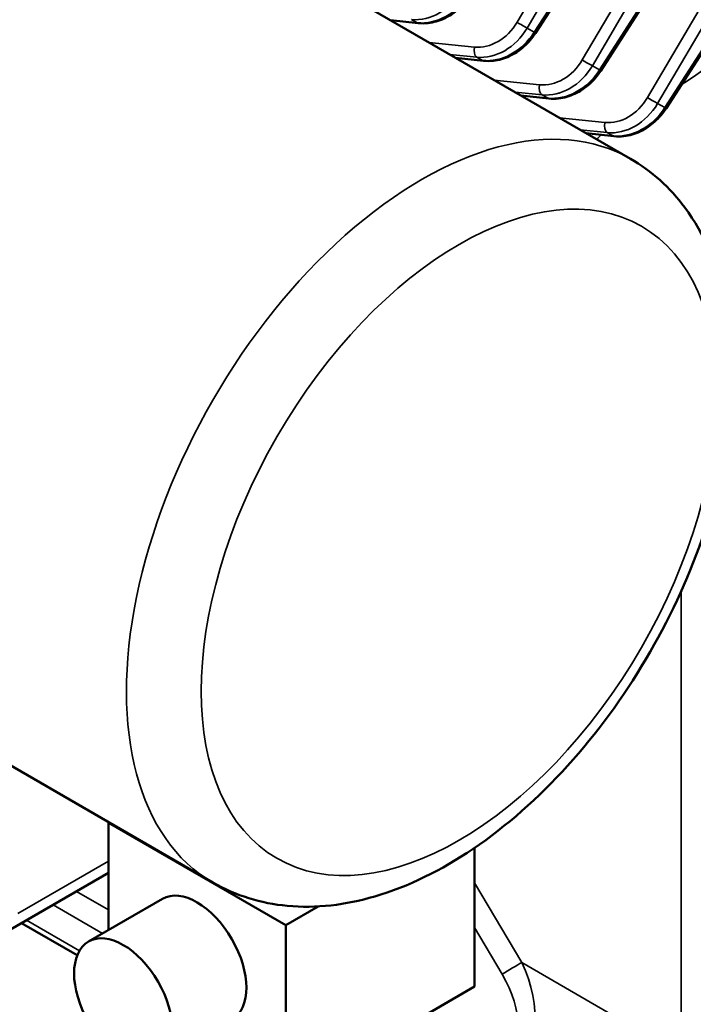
# Model space of a CAD drawing. Header units: inches. Extents: x 1 to 271, y 5 to 171.
# Tile 144 of 256: x 193.81 to 198.65, y 84.16 to 91.23. Entities that reach past the tile are written whole.
import ezdxf

# ---------------------------------------------------------------- set-up
doc = ezdxf.new("R2010")
doc.units = ezdxf.units.IN
doc.header["$LTSCALE"] = 8
doc.header["$MEASUREMENT"] = 0
doc.layers.add('Visible (ANSI)', color=7, linetype='Continuous', lineweight=50)
doc.layers.add('Visible Narrow (ANSI)', color=7, linetype='Continuous', lineweight=35)

msp = doc.modelspace()

# ---------------------------------------------------------------- linework, layer by layer
at = {"layer": 'Visible (ANSI)'}
for p, q in [((194.9364, 92.1176), (198.2033, 90.2315)), ((198.1615, 92.1283), (197.5214, 91.1345)), ((198.6302, 91.8576), (197.9901, 90.8638)), ((199.1042, 91.5951), (198.4589, 90.5932)), ((196.6785, 91.2059), (196.4782, 91.2275)), ((197.1473, 90.9352), (196.9469, 90.9569)), ((197.616, 90.6646), (197.4157, 90.6862)), ((198.0848, 90.394), (197.8844, 90.4156)), ((191.9364, 86.9215), (195.2033, 85.0354)), ((194.4566, 85.4664), (194.4535, 85.4646)), ((194.4535, 85.4646), (195.7263, 84.7297)), ((194.4535, 84.6947), (194.4535, 85.4646)), ((197.0821, 84.2878), (197.0821, 85.2839)), ((197.0823, 84.3011), (197.0823, 85.284)), ((193.7494, 84.698), (194.4535, 85.1045)), ((194.8399, 84.9178), (194.3095, 84.6116)), ((195.7263, 84.7297), (195.9588, 84.864)), ((194.2284, 84.5129), (193.8286, 84.7437)), ((195.7263, 83.505), (195.7263, 84.7297)), ((195.7263, 83.505), (197.0821, 84.2878))]:
    msp.add_line(p, q, dxfattribs=at)
for centre, major_axis, ratio, start_param, end_param in [((193.4364, 89.5195), (1.5, 2.5981), 0.57735, 0, 3.141593), ((197.4709, 91.167), (0.0504, -0.0325), 0.008341, 6.282662, 6.283185), ((197.9397, 90.8963), (0.0504, -0.0325), 0.008341, 6.282659, 6.283185), ((198.4084, 90.6257), (0.0504, -0.0325), 0.008341, 6.282657, 6.283185), ((195.0899, 84.4848), (-0.25, 0.433), 0.57735, 3.141593, 6.283185), ((195.8323, 84.3011), (1.25, 0), 0.57735, 6.264781, 6.283185)]:
    msp.add_ellipse(centre, major_axis=major_axis, ratio=ratio, start_param=start_param, end_param=end_param, dxfattribs=at)
msp.add_ellipse((194.5595, 84.1786), major_axis=(0.25, -0.433), ratio=0.57735, dxfattribs=at)
for points, knots in [([(197.0526, 91.4051), (197.0294, 91.369), (197.0008, 91.3357), (196.9372, 91.2793), (196.9012, 91.2556), (196.8271, 91.2217), (196.7881, 91.2107), (196.7258, 91.2036), (196.7018, 91.2034), (196.6785, 91.2059)], [0, 0, 0, 0, 0.32712, 0.32712, 0.656001, 0.656001, 0.979375, 0.979375, 1.179539, 1.179539, 1.179539, 1.179539]), ([(197.5214, 91.1345), (197.4981, 91.0984), (197.4695, 91.0651), (197.4059, 91.0087), (197.37, 90.985), (197.2958, 90.9511), (197.2568, 90.94), (197.1945, 90.9329), (197.1706, 90.9327), (197.1472, 90.9353)], [0, 0, 0, 0, 0.327125, 0.327125, 0.656009, 0.656009, 0.979379, 0.979379, 1.17954, 1.17954, 1.17954, 1.17954]), ([(197.9901, 90.8638), (197.9673, 90.8285), (197.9393, 90.7958), (197.8768, 90.7399), (197.8413, 90.716), (197.7667, 90.6808), (197.7267, 90.6693), (197.6634, 90.6622), (197.6394, 90.6621), (197.616, 90.6646)], [0, 0, 0, 0, 0.320637, 0.320637, 0.647606, 0.647606, 0.978547, 0.978547, 1.179543, 1.179543, 1.179543, 1.179543]), ([(198.4589, 90.5932), (198.4361, 90.5578), (198.4081, 90.5252), (198.3455, 90.4692), (198.31, 90.4453), (198.2355, 90.4102), (198.1955, 90.3987), (198.1322, 90.3916), (198.1081, 90.3915), (198.0847, 90.394)], [0, 0, 0, 0, 0.320642, 0.320642, 0.647614, 0.647614, 0.978552, 0.978552, 1.179544, 1.179544, 1.179544, 1.179544]), ([(195.2033, 85.0354), (195.3658, 84.9415), (195.5493, 84.8856), (195.9443, 84.8488), (196.1565, 84.8743), (196.6069, 85.0059), (196.845, 85.1236), (197.3128, 85.4398), (197.5417, 85.6421), (197.9608, 86.1042), (198.1512, 86.3637), (198.4773, 86.9143), (198.6133, 87.2051), (198.8188, 87.7938), (198.8881, 88.0915), (198.9491, 88.6697), (198.9403, 88.9501), (198.8336, 89.4588), (198.7379, 89.6897), (198.4876, 90.0239), (198.3551, 90.1439), (198.2033, 90.2315)], [2.356194, 2.356194, 2.356194, 2.356194, 2.615578, 2.615578, 2.899482, 2.899482, 3.226873, 3.226873, 3.568624, 3.568624, 3.907672, 3.907672, 4.244809, 4.244809, 4.583471, 4.583471, 4.925202, 4.925202, 5.255499, 5.255499, 5.497787, 5.497787, 5.497787, 5.497787])]:
    msp.add_open_spline(points, degree=3, knots=knots, dxfattribs=at)
at = {"layer": 'Visible Narrow (ANSI)'}
for p, q in [((197.9873, 92.2298), (197.3884, 91.2122)), ((197.4608, 91.1704), (198.0597, 92.188)), ((198.1524, 92.1345), (197.5123, 91.1407)), ((198.4561, 91.9591), (197.8572, 90.9415)), ((197.9296, 90.8997), (198.5285, 91.9173)), ((198.6212, 91.8638), (197.981, 90.87)), ((198.9248, 91.6885), (198.3259, 90.6709)), ((198.3983, 90.6291), (198.9972, 91.6467)), ((199.0951, 91.6013), (198.4498, 90.5994)), ((196.6713, 91.2083), (196.4746, 91.2296)), ((196.6305, 91.2318), (196.6713, 91.2083)), ((197.5123, 91.1407), (197.4608, 91.1704)), ((197.0819, 91.0339), (196.7564, 91.0669)), ((197.0826, 90.9866), (197.0826, 90.9866)), ((196.9055, 90.9808), (197.0993, 90.9612)), ((197.14, 90.9377), (196.9434, 90.9589)), ((197.0993, 90.9612), (197.14, 90.9377)), ((197.981, 90.87), (197.9296, 90.8997)), ((197.5507, 90.7633), (197.2252, 90.7962)), ((197.3742, 90.7102), (197.568, 90.6906)), ((197.5513, 90.7159), (197.5513, 90.7159)), ((197.6088, 90.6671), (197.4121, 90.6883)), ((197.568, 90.6906), (197.6088, 90.6671)), ((198.4498, 90.5994), (198.3983, 90.6291)), ((198.0194, 90.4926), (197.6939, 90.5256)), ((197.843, 90.4396), (198.0368, 90.4199)), ((198.0775, 90.3964), (197.8809, 90.4177)), ((198.0201, 90.4453), (198.0201, 90.4453)), ((198.0368, 90.4199), (198.0775, 90.3964)), ((198.5686, 87.1293), (198.5686, 83.7993)), ((194.4535, 85.189), (193.8012, 84.8124)), ((197.4219, 84.4614), (197.0823, 85.034)), ((194.4535, 84.8389), (194.2235, 84.9717)), ((194.0545, 84.8742), (194.4094, 84.6693)), ((194.2438, 84.5446), (193.8638, 84.764)), ((197.0823, 84.7116), (197.2807, 84.3771)), ((198.5686, 83.7993), (197.4219, 84.4614)), ((197.4546, 84.387), (197.4546, 84.3869))]:
    msp.add_line(p, q, dxfattribs=at)
for centre, major_axis, ratio, start_param, end_param in [((196.7162, 91.6164), (-0.1821, -0.3564), 0.815779, 0.307223, 1.494047), ((196.768, 91.5865), (-0.2176, -0.3359), 0.815779, 0.390909, 1.577732), ((197.6969, 92.9777), (-1.203, -2.4078), 0.815505, 0.937244, 1.333723), ((196.6849, 91.2655), (-0.0064, -0.0597), 0.532742, 6.04768, 6.282088), ((197.1539, 91.3613), (-0.152, -0.3043), 0.815505, 0.2999, 1.486724), ((197.4195, 91.1967), (-0.0517, 0.0304), 0.048615, 0.956129, 2.525707), ((197.1849, 91.3458), (-0.1821, -0.3564), 0.815779, 0.307223, 1.494047), ((197.2368, 91.3158), (-0.2176, -0.3359), 0.815779, 0.390909, 1.577732), ((197.4709, 91.167), (-0.0504, 0.0325), 0.008341, 2.52656, 2.52898), ((197.4709, 91.167), (0.0504, -0.0325), 0.008341, 0, 0.615074), ((197.113, 91.0184), (-0.006, -0.0597), 0.552244, 4.506058, 6.044053), ((197.1537, 90.9949), (-0.0064, -0.0597), 0.532742, 6.04768, 6.28209), ((197.1537, 90.9949), (0.0064, 0.0597), 0.532742, 4.223636, 4.227743), ((197.2657, 91.2967), (-0.1875, -0.2838), 0.815505, 0.537212, 0.540477), ((197.6226, 91.0906), (-0.152, -0.3043), 0.815505, 0.2999, 1.486724), ((197.8882, 90.926), (-0.0517, 0.0304), 0.048615, 0.956129, 2.525707), ((197.6537, 91.0752), (-0.1821, -0.3564), 0.815779, 0.307223, 1.494047), ((197.7055, 91.0452), (-0.2176, -0.3359), 0.815779, 0.390909, 1.577732), ((197.9397, 90.8963), (-0.0504, 0.0325), 0.008341, 2.52656, 2.528979), ((197.9397, 90.8963), (0.0504, -0.0325), 0.008341, 0, 0.615074), ((197.5817, 90.7478), (-0.006, -0.0597), 0.552244, 4.506058, 6.044053), ((197.7345, 91.0261), (-0.1875, -0.2838), 0.815505, 0.537215, 0.540477), ((197.6224, 90.7243), (-0.0064, -0.0597), 0.532742, 6.04768, 6.282093), ((197.6224, 90.7243), (0.0064, 0.0597), 0.532742, 4.223636, 4.227741), ((198.0914, 90.82), (-0.152, -0.3043), 0.815505, 0.2999, 1.486724), ((198.1224, 90.8045), (-0.1821, -0.3564), 0.815779, 0.307223, 1.494047), ((198.357, 90.6554), (-0.0517, 0.0304), 0.048615, 0.956129, 2.525707), ((198.1743, 90.7746), (-0.2176, -0.3359), 0.815779, 0.390909, 1.577732), ((198.4084, 90.6257), (-0.0504, 0.0325), 0.008341, 2.52656, 2.528978), ((198.4084, 90.6257), (0.0504, -0.0325), 0.008341, 0, 0.615074), ((196.7033, 87.6334), (1.5, 2.5981), 0.57735, 0, 3.141593), ((198.0505, 90.4771), (-0.006, -0.0597), 0.552244, 4.506058, 6.044053), ((198.0912, 90.4536), (0.0064, 0.0597), 0.532742, 4.223636, 4.227738), ((198.2032, 90.7554), (-0.1875, -0.2838), 0.815505, 0.537219, 0.540477), ((197.4908, 90.9391), (-0.3935, -0.7877), 0.815505, 1.225843, 1.277334), ((198.0912, 90.4536), (-0.0064, -0.0597), 0.532742, 6.04768, 6.282097), ((197.337, 84.4124), (0.1032, 0.0612), 0.016458, 4.125313, 5.66761), ((197.0573, 84.2636), (0.2627, -0.5783), 0.652129, 0.054783, 1.616853), ((197.0009, 84.2283), (0.2908, -0.4654), 0.576413, 6.25166, 7.813729)]:
    msp.add_ellipse(centre, major_axis=major_axis, ratio=ratio, start_param=start_param, end_param=end_param, dxfattribs=at)
msp.add_ellipse((196.972, 87.4783), major_axis=(1.31, 2.269), ratio=0.57735, dxfattribs=at)

doc.saveas('drawing.dxf')
